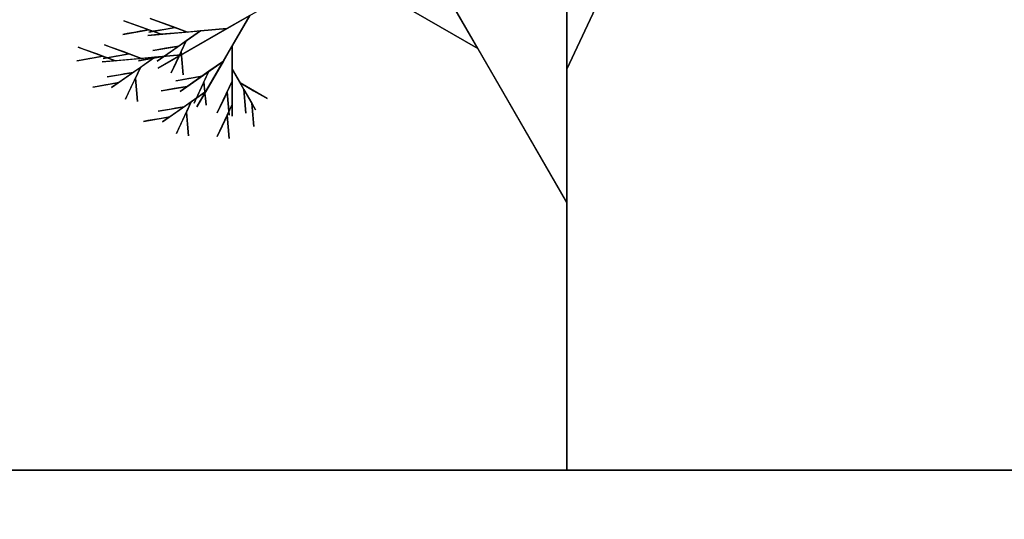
# Model space of a CAD drawing. Extents: x 0 to 1920, y 0 to 1440.
# Tile 11 of 19: x 1474 to 1701, y 949 to 1064. Entities that reach past the tile are written whole.
import ezdxf

# ---------------------------------------------------------------- set-up
doc = ezdxf.new("R2010")
doc.units = 0
doc.layers.get('0').update_dxf_attribs({"linetype": 'CONTINUOUS'})

msp = doc.modelspace()

# ---------------------------------------------------------------- linework, layer by layer
at = {"color": 0}
for p, q in [((1600, 1145), (1600, 960)), ((1639.09, 1136.33), (1600, 1052.5)), ((1538.33, 1128.48), (1600, 1021.67)), ((1600, 1052.5), (1600, 1114.17)), ((1508.24, 1098.38), (1579.44, 1057.27)), ((1600, 1052.5), (1613.03, 1080.44)), ((1579.44, 1057.27), (1569.17, 1075.07)), ((1505.79, 1052.7), (1537.44, 1070.97)), ((1579.44, 1057.27), (1555.71, 1070.97)), ((1514.71, 1043.78), (1526.89, 1064.88)), ((1526.89, 1064.88), (1521.61, 1061.84)), ((1526.89, 1064.88), (1522.83, 1057.85)), ((1499.29, 1063.11), (1497.86, 1063.64)), ((1497.86, 1063.64), (1506.45, 1060.51)), ((1502.15, 1062.07), (1499.29, 1063.11)), ((1505.36, 1063.65), (1503.93, 1064.17)), ((1503.93, 1064.17), (1512.51, 1061.04)), ((1508.22, 1062.6), (1505.36, 1063.65)), ((1509.65, 1062.08), (1508.22, 1062.6)), ((1497.59, 1060.49), (1503.58, 1061.55)), ((1498.59, 1060.67), (1497.59, 1060.49)), ((1500.58, 1061.02), (1498.59, 1060.67)), ((1501.58, 1061.2), (1500.58, 1061.02)), ((1503.58, 1061.55), (1501.58, 1061.2)), ((1503.58, 1061.55), (1502.15, 1062.07)), ((1503.41, 1060.25), (1521.61, 1061.84)), ((1506.45, 1060.51), (1503.41, 1060.25)), ((1506.45, 1060.51), (1503.58, 1061.55)), ((1503.65, 1061.03), (1509.65, 1062.08)), ((1504.65, 1061.2), (1503.65, 1061.03)), ((1506.65, 1061.55), (1504.65, 1061.2)), ((1505.57, 1054.32), (1515.55, 1061.31)), ((1512.51, 1061.04), (1506.45, 1060.51)), ((1507.65, 1061.73), (1506.65, 1061.55)), ((1509.65, 1062.08), (1507.65, 1061.73)), ((1512.51, 1061.04), (1509.65, 1062.08)), ((1521.61, 1061.84), (1511.06, 1055.75)), ((1515.55, 1061.31), (1512.22, 1058.98)), ((1515.55, 1061.31), (1512.51, 1061.04)), ((1521.61, 1061.84), (1515.55, 1061.31)), ((1494.81, 1057.55), (1493.38, 1058.08)), ((1493.38, 1058.08), (1501.96, 1054.95)), ((1504.56, 1056.76), (1510.56, 1057.81)), ((1510.56, 1057.81), (1507.23, 1055.48)), ((1510.56, 1057.81), (1508.56, 1057.46)), ((1508.79, 1051.62), (1512.22, 1058.98)), ((1512.22, 1058.98), (1510.56, 1057.81)), ((1512.22, 1058.98), (1511.08, 1056.52)), ((1522.83, 1057.85), (1520.8, 1054.33)), ((1522.83, 1057.85), (1522.83, 1052.44)), ((1522.83, 1041.61), (1522.83, 1057.85)), ((1487.04, 1054.4), (1493.03, 1055.46)), ((1488.74, 1057.02), (1487.31, 1057.54)), ((1487.31, 1057.54), (1495.9, 1054.42)), ((1491.6, 1055.98), (1488.74, 1057.02)), ((1493.03, 1055.46), (1491.04, 1055.11)), ((1493.03, 1055.46), (1491.6, 1055.98)), ((1492.86, 1054.15), (1511.06, 1055.75)), ((1495.9, 1054.42), (1493.03, 1055.46)), ((1493.1, 1054.93), (1499.1, 1055.99)), ((1496.1, 1055.46), (1494.1, 1055.11)), ((1497.67, 1056.51), (1494.81, 1057.55)), ((1497.1, 1055.64), (1496.1, 1055.46)), ((1499.1, 1055.99), (1497.1, 1055.64)), ((1499.1, 1055.99), (1497.67, 1056.51)), ((1501.96, 1054.95), (1499.1, 1055.99)), ((1501.23, 1054.43), (1507.23, 1055.48)), ((1505.56, 1056.93), (1504.56, 1056.76)), ((1511.06, 1055.75), (1505, 1055.22)), ((1507.23, 1055.48), (1505.23, 1055.13)), ((1507.56, 1057.28), (1505.56, 1056.93)), ((1507.23, 1055.48), (1505.57, 1054.32)), ((1511.06, 1055.75), (1505.79, 1052.7)), ((1508.56, 1057.46), (1507.56, 1057.28)), ((1511.08, 1056.52), (1510.5, 1055.3)), ((1511.08, 1056.52), (1511.23, 1054.73)), ((1511.55, 1051.13), (1511.08, 1056.52)), ((1600, 1021.67), (1579.44, 1057.27)), ((1488.04, 1054.58), (1487.04, 1054.4)), ((1490.04, 1054.93), (1488.04, 1054.58)), ((1491.04, 1055.11), (1490.04, 1054.93)), ((1495.9, 1054.42), (1492.86, 1054.15)), ((1494.1, 1055.11), (1493.1, 1054.93)), ((1495.02, 1048.23), (1505, 1055.22)), ((1501.96, 1054.95), (1495.9, 1054.42)), ((1502.23, 1054.6), (1501.23, 1054.43)), ((1505, 1055.22), (1501.67, 1052.89)), ((1505, 1055.22), (1501.96, 1054.95)), ((1504.23, 1054.96), (1502.23, 1054.6)), ((1505.23, 1055.13), (1504.23, 1054.96)), ((1510.5, 1055.3), (1509.36, 1052.84)), ((1510.82, 1047.35), (1520.8, 1054.33)), ((1511.23, 1054.73), (1511.31, 1053.83)), ((1511.31, 1053.83), (1511.47, 1052.03)), ((1520.8, 1054.33), (1516.74, 1047.3)), ((1520.8, 1054.33), (1517.47, 1052.01)), ((1494.01, 1050.67), (1500.01, 1051.72)), ((1497.01, 1051.19), (1495.01, 1050.84)), ((1500.01, 1051.72), (1496.68, 1049.39)), ((1498.01, 1051.37), (1497.01, 1051.19)), ((1500.01, 1051.72), (1498.01, 1051.37)), ((1498.24, 1045.53), (1501.67, 1052.89)), ((1501.67, 1052.89), (1500.01, 1051.72)), ((1501.67, 1052.89), (1500.53, 1050.43)), ((1509.36, 1052.84), (1508.79, 1051.62)), ((1511.47, 1052.03), (1511.55, 1051.13)), ((1514.04, 1044.65), (1517.47, 1052.01)), ((1517.47, 1052.01), (1515.81, 1050.84)), ((1517.47, 1052.01), (1516.33, 1049.55)), ((1522.83, 1052.44), (1524.63, 1049.31)), ((1528.24, 1043.06), (1522.83, 1052.44)), ((1522.83, 1052.44), (1522.83, 1049.73)), ((1600, 1021.67), (1600, 1052.5)), ((1490.68, 1048.34), (1496.68, 1049.39)), ((1493.68, 1048.87), (1491.68, 1048.51)), ((1494.68, 1049.04), (1493.68, 1048.87)), ((1495.01, 1050.84), (1494.01, 1050.67)), ((1496.68, 1049.39), (1494.68, 1049.04)), ((1496.68, 1049.39), (1495.02, 1048.23)), ((1499.96, 1049.21), (1498.81, 1046.75)), ((1500.53, 1050.43), (1499.96, 1049.21)), ((1500.53, 1050.43), (1500.68, 1048.64)), ((1501, 1045.04), (1500.53, 1050.43)), ((1509.81, 1049.78), (1515.81, 1050.84)), ((1510.81, 1049.96), (1509.81, 1049.78)), ((1512.81, 1050.31), (1510.81, 1049.96)), ((1515.81, 1050.84), (1512.48, 1048.51)), ((1513.81, 1050.49), (1512.81, 1050.31)), ((1515.81, 1050.84), (1513.81, 1050.49)), ((1516.33, 1049.55), (1515.76, 1048.33)), ((1516.33, 1049.55), (1516.48, 1047.75)), ((1516.8, 1044.16), (1516.33, 1049.55)), ((1519.4, 1042.37), (1522.83, 1049.73)), ((1522.83, 1049.73), (1521.68, 1047.28)), ((1522.83, 1049.73), (1522.83, 1044.32)), ((1524.63, 1049.31), (1526.72, 1048.11)), ((1530.88, 1045.7), (1524.63, 1049.31)), ((1524.63, 1049.31), (1525.53, 1047.75)), ((1491.68, 1048.51), (1490.68, 1048.34)), ((1498.81, 1046.75), (1498.24, 1045.53)), ((1500.68, 1048.64), (1500.76, 1047.74)), ((1500.76, 1047.74), (1500.92, 1045.94)), ((1506.48, 1047.45), (1512.48, 1048.51)), ((1507.48, 1047.63), (1506.48, 1047.45)), ((1506.76, 1040.31), (1516.74, 1047.3)), ((1509.48, 1047.98), (1507.48, 1047.63)), ((1510.48, 1048.16), (1509.48, 1047.98)), ((1512.48, 1048.51), (1510.48, 1048.16)), ((1512.48, 1048.51), (1510.82, 1047.35)), ((1516.74, 1047.3), (1513.41, 1044.97)), ((1515.76, 1048.33), (1514.61, 1045.87)), ((1516.74, 1047.3), (1514.71, 1043.78)), ((1516.48, 1047.75), (1516.56, 1046.86)), ((1516.56, 1046.86), (1516.72, 1045.06)), ((1521.68, 1047.28), (1521.11, 1046.05)), ((1521.68, 1047.28), (1521.84, 1045.48)), ((1522.16, 1041.88), (1521.68, 1047.28)), ((1525.53, 1047.75), (1525.69, 1045.95)), ((1526.01, 1042.35), (1525.53, 1047.75)), ((1525.53, 1047.75), (1527.34, 1044.62)), ((1526.72, 1048.11), (1527.76, 1047.51)), ((1527.76, 1047.51), (1529.84, 1046.3)), ((1500.92, 1045.94), (1501, 1045.04)), ((1509.98, 1037.61), (1513.41, 1044.97)), ((1513.41, 1044.97), (1511.75, 1043.81)), ((1513.41, 1044.97), (1512.27, 1042.52)), ((1514.61, 1045.87), (1514.04, 1044.65)), ((1516.72, 1045.06), (1516.8, 1044.16)), ((1519.4, 1036.96), (1522.83, 1044.32)), ((1521.11, 1046.05), (1519.97, 1043.6)), ((1522.83, 1044.32), (1521.68, 1041.86)), ((1521.84, 1045.48), (1521.92, 1044.58)), ((1521.92, 1044.58), (1522.08, 1042.78)), ((1522.83, 1044.32), (1522.83, 1041.61)), ((1525.69, 1045.95), (1525.77, 1045.05)), ((1525.77, 1045.05), (1525.93, 1043.25)), ((1527.34, 1044.62), (1527.5, 1042.82)), ((1527.81, 1039.23), (1527.34, 1044.62)), ((1527.34, 1044.62), (1528.24, 1043.06)), ((1529.84, 1046.3), (1530.88, 1045.7)), ((1505.75, 1042.75), (1511.75, 1043.81)), ((1506.75, 1042.93), (1505.75, 1042.75)), ((1508.75, 1043.28), (1506.75, 1042.93)), ((1511.75, 1043.81), (1508.42, 1041.48)), ((1509.75, 1043.46), (1508.75, 1043.28)), ((1511.75, 1043.81), (1509.75, 1043.46)), ((1512.27, 1042.52), (1511.7, 1041.29)), ((1512.27, 1042.52), (1512.42, 1040.72)), ((1512.74, 1037.13), (1512.27, 1042.52)), ((1519.97, 1043.6), (1519.4, 1042.37)), ((1521.68, 1041.86), (1521.11, 1040.64)), ((1521.68, 1041.86), (1521.84, 1040.06)), ((1522.16, 1036.47), (1521.68, 1041.86)), ((1522.08, 1042.78), (1522.16, 1041.88)), ((1525.93, 1043.25), (1526.01, 1042.35)), ((1527.5, 1042.82), (1527.58, 1041.93)), ((1527.58, 1041.93), (1527.73, 1040.13)), ((1502.42, 1040.42), (1508.42, 1041.48)), ((1503.42, 1040.6), (1502.42, 1040.42)), ((1505.42, 1040.95), (1503.42, 1040.6)), ((1506.42, 1041.13), (1505.42, 1040.95)), ((1508.42, 1041.48), (1506.42, 1041.13)), ((1508.42, 1041.48), (1506.76, 1040.31)), ((1511.7, 1041.29), (1510.55, 1038.84)), ((1512.42, 1040.72), (1512.5, 1039.82)), ((1512.5, 1039.82), (1512.66, 1038.02)), ((1521.11, 1040.64), (1519.97, 1038.18)), ((1521.84, 1040.06), (1521.92, 1039.17)), ((1527.73, 1040.13), (1527.81, 1039.23)), ((1510.55, 1038.84), (1509.98, 1037.61)), ((1512.66, 1038.02), (1512.74, 1037.13)), ((1519.97, 1038.18), (1519.4, 1036.96)), ((1521.92, 1039.17), (1522.08, 1037.37)), ((1522.08, 1037.37), (1522.16, 1036.47)), ((1600, 960), (1600, 1021.67))]:
    msp.add_line(p, q, dxfattribs=at)
for points in [[(1920, 1440), (1280, 1440), (1280, 960), (1920, 960)], [(1920, 960), (1280, 960), (1280, 480), (1920, 480)]]:
    msp.add_lwpolyline(points, close=True, dxfattribs=at)

doc.saveas('drawing.dxf')
